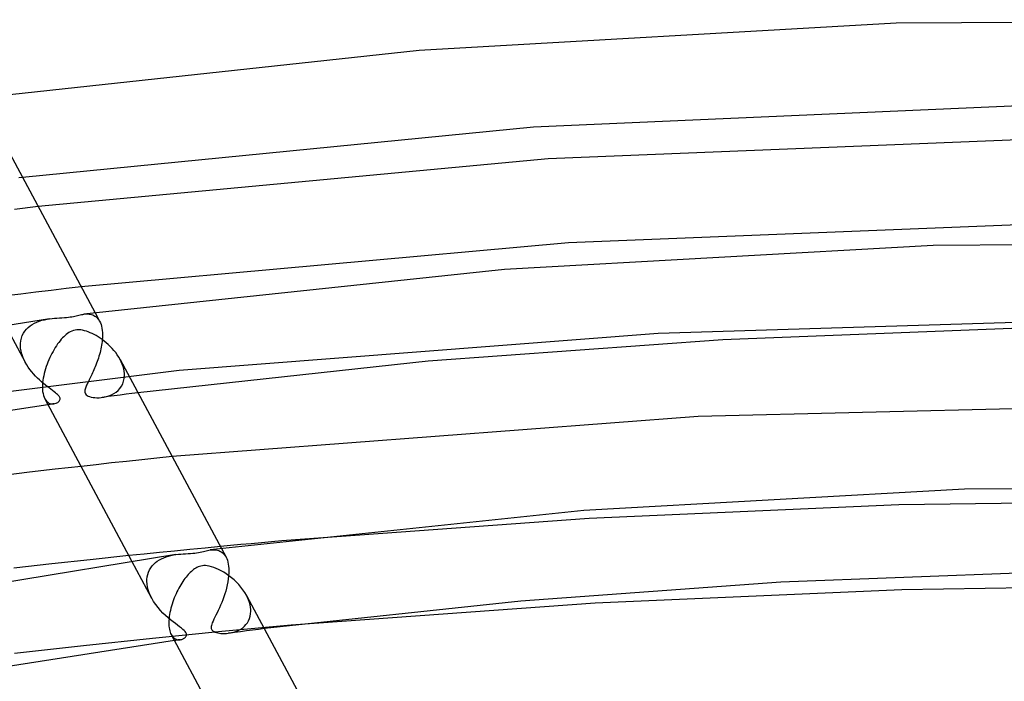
# Model space of a CAD drawing. Header units: millimetres. Extents: x -417 to 417, y -210 to 365.
# Tile 66 of 100: x -56 to -10, y 334 to 365. Entities that reach past the tile are written whole.
import ezdxf

# ---------------------------------------------------------------- set-up
doc = ezdxf.new("R2010")
doc.units = ezdxf.units.MM
doc.layers.add('HIDDEN', color=7, linetype='Continuous')
doc.layers.add('THICK', color=7, linetype='Continuous')

msp = doc.modelspace()

# ---------------------------------------------------------------- linework, layer by layer
at = {"layer": 'HIDDEN'}
for p, q in [((-55.923, 357.917), (-56.096, 357.895)), ((-55.188, 356.546), (-56.296, 356.412)), ((-55.294, 352.509), (-56.004, 352.422)), ((-54.583, 352.594), (-55.294, 352.509)), ((-53.872, 352.679), (-54.583, 352.594)), ((-53.161, 352.763), (-53.872, 352.679)), ((-56.004, 352.422), (-56.713, 352.334)), ((-52.51, 351.547), (-52.294, 351.144)), ((-55.361, 351.054), (-55.251, 351.106)), ((-55.251, 351.106), (-55.136, 351.15)), ((-55.136, 351.15), (-55.016, 351.187)), ((-55.016, 351.187), (-54.894, 351.218)), ((-54.894, 351.218), (-54.77, 351.243)), ((-54.77, 351.243), (-54.649, 351.262)), ((-53.033, 351.478), (-52.972, 351.485)), ((-52.972, 351.485), (-52.912, 351.488)), ((-52.912, 351.488), (-52.852, 351.488)), ((-52.852, 351.488), (-52.793, 351.484)), ((-52.793, 351.484), (-52.734, 351.476)), ((-52.734, 351.476), (-52.677, 351.463)), ((-52.677, 351.463), (-52.62, 351.444)), ((-52.62, 351.444), (-52.566, 351.42)), ((-52.566, 351.42), (-52.513, 351.39)), ((-52.513, 351.39), (-52.463, 351.354)), ((-52.463, 351.354), (-52.416, 351.311)), ((-52.416, 351.311), (-52.372, 351.262)), ((-52.372, 351.262), (-52.331, 351.207)), ((-52.331, 351.207), (-52.294, 351.145)), ((-52.294, 351.145), (-52.259, 351.072)), ((-3.34, 351.253), (-25.988, 350.57)), ((-56.739, 350.971), (-55.796, 349.212)), ((-55.882, 350.575), (-55.816, 350.676)), ((-55.816, 350.676), (-55.741, 350.769)), ((-55.741, 350.769), (-55.657, 350.853)), ((-55.657, 350.853), (-55.565, 350.928)), ((-55.565, 350.928), (-55.467, 350.995)), ((-55.467, 350.995), (-55.361, 351.054)), ((-52.259, 351.072), (-52.229, 350.993)), ((-52.229, 350.993), (-52.204, 350.907)), ((-52.204, 350.907), (-52.185, 350.814)), ((-52.185, 350.814), (-52.17, 350.714)), ((-52.17, 350.714), (-52.161, 350.608)), ((-56.02, 350.091), (-56.006, 350.223)), ((-56.006, 350.223), (-55.977, 350.347)), ((-55.977, 350.347), (-55.936, 350.465)), ((-55.936, 350.465), (-55.882, 350.575)), ((-52.176, 350.187), (-52.187, 350.101)), ((-52.167, 350.273), (-52.176, 350.187)), ((-52.162, 350.358), (-52.167, 350.273)), ((-52.158, 350.44), (-52.162, 350.358)), ((-52.161, 350.608), (-52.161, 350.594)), ((-52.161, 350.594), (-52.16, 350.58)), ((-52.16, 350.58), (-52.159, 350.565)), ((-52.159, 350.565), (-52.159, 350.55)), ((-52.159, 350.55), (-52.158, 350.536)), ((-52.158, 350.536), (-52.158, 350.521)), ((-52.158, 350.521), (-52.158, 350.44)), ((-25.988, 350.57), (-48.546, 348.819)), ((-56.022, 350.048), (-56.021, 350.062)), ((-56.022, 350.033), (-56.022, 350.048)), ((-56.022, 350.018), (-56.022, 350.033)), ((-56.022, 350.003), (-56.022, 350.018)), ((-56.014, 349.873), (-56.022, 350.003)), ((-56.021, 350.077), (-56.02, 350.091)), ((-56.021, 350.062), (-56.021, 350.077)), ((-55.993, 349.74), (-56.014, 349.873)), ((-55.96, 349.606), (-55.993, 349.74)), ((-52.254, 349.752), (-52.275, 349.665)), ((-52.234, 349.839), (-52.254, 349.752)), ((-52.216, 349.926), (-52.234, 349.839)), ((-52.2, 350.014), (-52.216, 349.926)), ((-52.187, 350.101), (-52.2, 350.014)), ((-55.915, 349.473), (-55.96, 349.606)), ((-55.86, 349.341), (-55.915, 349.473)), ((-55.796, 349.211), (-55.86, 349.341)), ((-52.406, 349.243), (-52.436, 349.162)), ((-52.378, 349.326), (-52.406, 349.243)), ((-52.35, 349.409), (-52.378, 349.326)), ((-52.324, 349.494), (-52.35, 349.409)), ((-52.299, 349.579), (-52.324, 349.494)), ((-52.275, 349.665), (-52.299, 349.579)), ((-51.275, 349.236), (-51.33, 349.346)), ((-51.228, 349.125), (-51.275, 349.236)), ((-48.546, 348.819), (-69.61, 346.195)), ((-55.729, 349.094), (-55.796, 349.211)), ((-55.656, 348.98), (-55.729, 349.094)), ((-55.577, 348.87), (-55.656, 348.98)), ((-55.493, 348.762), (-55.577, 348.87)), ((-55.405, 348.66), (-55.493, 348.762)), ((-52.596, 348.777), (-52.628, 348.706)), ((-52.563, 348.851), (-52.596, 348.777)), ((-52.53, 348.927), (-52.563, 348.851)), ((-52.498, 349.004), (-52.53, 348.927)), ((-52.467, 349.082), (-52.498, 349.004)), ((-52.436, 349.162), (-52.467, 349.082)), ((-51.188, 349.013), (-51.228, 349.125)), ((-51.158, 348.899), (-51.188, 349.013)), ((-51.137, 348.787), (-51.158, 348.899)), ((-51.126, 348.677), (-51.137, 348.787)), ((-55.315, 348.561), (-55.405, 348.66)), ((-55.223, 348.468), (-55.315, 348.561)), ((-55.129, 348.378), (-55.223, 348.468)), ((-55.036, 348.294), (-55.129, 348.378)), ((-52.81, 348.331), (-52.837, 348.277)), ((-52.782, 348.387), (-52.81, 348.331)), ((-52.753, 348.446), (-52.782, 348.387)), ((-52.723, 348.508), (-52.753, 348.446)), ((-52.692, 348.571), (-52.723, 348.508)), ((-52.66, 348.638), (-52.692, 348.571)), ((-52.628, 348.706), (-52.66, 348.638)), ((-51.208, 348.196), (-51.163, 348.319)), ((-51.163, 348.319), (-51.135, 348.452)), ((-51.135, 348.452), (-51.124, 348.591)), ((-51.125, 348.662), (-51.126, 348.677)), ((-51.125, 348.648), (-51.125, 348.662)), ((-51.124, 348.634), (-51.125, 348.648)), ((-51.124, 348.62), (-51.124, 348.634)), ((-51.124, 348.605), (-51.124, 348.62)), ((-51.124, 348.591), (-51.124, 348.605)), ((-54.942, 348.214), (-55.036, 348.294)), ((-54.85, 348.138), (-54.942, 348.214)), ((-54.759, 348.067), (-54.85, 348.138)), ((-54.672, 348.001), (-54.759, 348.067)), ((-54.588, 347.938), (-54.672, 348.001)), ((-54.51, 347.88), (-54.588, 347.938)), ((-54.437, 347.825), (-54.51, 347.88)), ((-52.989, 347.898), (-52.995, 347.849)), ((-52.995, 347.849), (-52.993, 347.802)), ((-52.978, 347.948), (-52.989, 347.898)), ((-52.962, 347.996), (-52.978, 347.948)), ((-52.944, 348.043), (-52.962, 347.996)), ((-52.926, 348.086), (-52.944, 348.043)), ((-52.907, 348.13), (-52.926, 348.086)), ((-52.885, 348.177), (-52.907, 348.13)), ((-52.862, 348.225), (-52.885, 348.177)), ((-52.837, 348.277), (-52.862, 348.225)), ((-51.521, 347.808), (-51.426, 347.888)), ((-51.426, 347.888), (-51.341, 347.98)), ((-51.341, 347.98), (-51.267, 348.083)), ((-51.267, 348.083), (-51.208, 348.196)), ((-54.875, 347.493), (-54.833, 347.426)), ((-54.833, 347.426), (-54.786, 347.369)), ((-54.786, 347.369), (-54.734, 347.325)), ((-54.372, 347.775), (-54.437, 347.825)), ((-54.318, 347.731), (-54.372, 347.775)), ((-54.276, 347.693), (-54.318, 347.731)), ((-54.243, 347.66), (-54.276, 347.693)), ((-54.217, 347.632), (-54.243, 347.66)), ((-54.228, 347.35), (-54.199, 347.38)), ((-54.196, 347.604), (-54.217, 347.632)), ((-54.199, 347.38), (-54.177, 347.412)), ((-54.18, 347.578), (-54.196, 347.604)), ((-54.167, 347.552), (-54.18, 347.578)), ((-54.177, 347.412), (-54.163, 347.443)), ((-54.159, 347.526), (-54.167, 347.552)), ((-54.163, 347.443), (-54.156, 347.472)), ((-54.156, 347.5), (-54.159, 347.526)), ((-54.156, 347.472), (-54.156, 347.5)), ((-52.993, 347.802), (-52.982, 347.759)), ((-52.982, 347.759), (-52.962, 347.72)), ((-52.962, 347.72), (-52.931, 347.684)), ((-52.931, 347.684), (-52.888, 347.651)), ((-52.888, 347.651), (-52.832, 347.62)), ((-52.832, 347.62), (-52.763, 347.594)), ((-52.763, 347.594), (-52.686, 347.573)), ((-52.686, 347.573), (-52.601, 347.558)), ((-52.601, 347.558), (-52.512, 347.548)), ((-52.512, 347.548), (-52.418, 347.543)), ((-52.418, 347.543), (-52.318, 347.544)), ((-52.318, 347.544), (-52.214, 347.552)), ((-52.214, 347.552), (-52.096, 347.569)), ((-51.893, 347.594), (-52.174, 347.557)), ((-52.096, 347.569), (-51.976, 347.595)), ((-51.976, 347.595), (-51.856, 347.632)), ((-51.612, 347.63), (-51.893, 347.594)), ((-51.856, 347.632), (-51.738, 347.68)), ((-51.738, 347.68), (-51.626, 347.738)), ((-51.626, 347.738), (-51.521, 347.808)), ((-51.331, 347.666), (-51.612, 347.63)), ((-51.05, 347.702), (-51.331, 347.666)), ((-50.769, 347.738), (-51.05, 347.702)), ((-50.487, 347.774), (-50.769, 347.738)), ((-54.734, 347.325), (-54.68, 347.291)), ((-54.679, 347.22), (-54.726, 347.214)), ((-54.68, 347.291), (-54.623, 347.267)), ((-54.633, 347.227), (-54.679, 347.22)), ((-54.586, 347.233), (-54.633, 347.227)), ((-54.623, 347.267), (-54.564, 347.253)), ((-54.54, 347.24), (-54.586, 347.233)), ((-54.564, 347.253), (-54.505, 347.248)), ((-54.493, 347.246), (-54.54, 347.24)), ((-54.505, 347.248), (-54.447, 347.252)), ((-54.446, 347.252), (-54.493, 347.246)), ((-54.447, 347.252), (-54.396, 347.262)), ((-54.396, 347.262), (-54.348, 347.278)), ((-54.348, 347.278), (-54.303, 347.298)), ((-54.303, 347.298), (-54.263, 347.323)), ((-54.263, 347.323), (-54.228, 347.35)), ((-50.31, 344.621), (-51.025, 344.544)), ((-49.594, 344.696), (-50.31, 344.621)), ((-48.878, 344.771), (-49.594, 344.696)), ((-52.455, 344.388), (-53.168, 344.308)), ((-51.74, 344.467), (-52.455, 344.388)), ((-51.025, 344.544), (-51.74, 344.467)), ((-14.647, 342.494), (-29.233, 341.856)), ((-0.002, 342.707), (-14.647, 342.494)), ((-29.233, 341.856), (-43.716, 340.796)), ((-47.323, 340.461), (-48.042, 340.392)), ((-46.606, 340.53), (-47.323, 340.461)), ((-46.557, 340.439), (-46.341, 340.036)), ((-50.197, 340.176), (-50.914, 340.102)), ((-49.479, 340.249), (-50.197, 340.176)), ((-49.48, 339.906), (-49.379, 339.96)), ((-48.761, 340.321), (-49.479, 340.249)), ((-49.379, 339.96), (-49.274, 340.007)), ((-49.274, 340.007), (-49.163, 340.048)), ((-49.163, 340.048), (-49.049, 340.083)), ((-49.049, 340.083), (-48.932, 340.112)), ((-48.932, 340.112), (-48.814, 340.135)), ((-48.814, 340.135), (-48.698, 340.153)), ((-48.042, 340.392), (-48.761, 340.321)), ((-47.08, 340.37), (-47.012, 340.377)), ((-47.012, 340.377), (-46.943, 340.381)), ((-46.943, 340.381), (-46.876, 340.379)), ((-46.876, 340.379), (-46.81, 340.373)), ((-46.81, 340.373), (-46.747, 340.361)), ((-46.747, 340.361), (-46.686, 340.343)), ((-46.686, 340.343), (-46.628, 340.319)), ((-46.628, 340.319), (-46.572, 340.289)), ((-46.572, 340.289), (-46.519, 340.253)), ((-46.519, 340.253), (-46.469, 340.209)), ((-46.469, 340.209), (-46.423, 340.159)), ((-46.423, 340.159), (-46.38, 340.101)), ((-46.38, 340.101), (-46.341, 340.036)), ((-46.341, 340.036), (-46.307, 339.965)), ((-46.307, 339.965), (-46.277, 339.885)), ((-50.786, 339.862), (-49.843, 338.103)), ((-49.946, 339.434), (-49.889, 339.531)), ((-49.889, 339.531), (-49.822, 339.621)), ((-49.822, 339.621), (-49.747, 339.703)), ((-49.747, 339.703), (-49.665, 339.778)), ((-49.665, 339.778), (-49.576, 339.846)), ((-49.576, 339.846), (-49.48, 339.906)), ((-46.277, 339.885), (-46.251, 339.798)), ((-46.251, 339.798), (-46.232, 339.705)), ((-46.232, 339.705), (-46.217, 339.606)), ((-46.217, 339.606), (-46.208, 339.5)), ((-46.208, 339.5), (-46.207, 339.485)), ((-46.207, 339.485), (-46.207, 339.471)), ((-50.067, 338.983), (-50.054, 339.104)), ((-50.054, 339.104), (-50.029, 339.22)), ((-50.029, 339.22), (-49.993, 339.33)), ((-49.993, 339.33), (-49.946, 339.434)), ((-46.216, 339.145), (-46.232, 339.005)), ((-46.207, 339.28), (-46.216, 339.145)), ((-46.207, 339.471), (-46.206, 339.456)), ((-46.205, 339.412), (-46.207, 339.28)), ((-46.206, 339.456), (-46.206, 339.442)), ((-46.206, 339.442), (-46.205, 339.427)), ((-46.205, 339.427), (-46.205, 339.412)), ((-50.069, 338.939), (-50.068, 338.954)), ((-50.069, 338.924), (-50.069, 338.939)), ((-50.069, 338.909), (-50.069, 338.924)), ((-50.069, 338.895), (-50.069, 338.909)), ((-50.06, 338.762), (-50.069, 338.895)), ((-50.068, 338.968), (-50.067, 338.983)), ((-50.068, 338.954), (-50.068, 338.968)), ((-50.039, 338.627), (-50.06, 338.762)), ((-50.005, 338.492), (-50.039, 338.627)), ((-46.317, 338.578), (-46.355, 338.437)), ((-46.283, 338.721), (-46.317, 338.578)), ((-46.254, 338.863), (-46.283, 338.721)), ((-46.232, 339.005), (-46.254, 338.863)), ((-49.96, 338.358), (-50.005, 338.492)), ((-49.904, 338.225), (-49.96, 338.358)), ((-49.839, 338.095), (-49.904, 338.225)), ((-49.75, 337.943), (-49.839, 338.095)), ((-46.444, 338.161), (-46.493, 338.027)), ((-46.398, 338.298), (-46.444, 338.161)), ((-46.355, 338.437), (-46.398, 338.298)), ((-45.323, 338.129), (-45.378, 338.24)), ((-45.275, 338.017), (-45.323, 338.129)), ((-49.65, 337.797), (-49.75, 337.943)), ((-49.542, 337.656), (-49.65, 337.797)), ((-49.427, 337.523), (-49.542, 337.656)), ((-46.654, 337.644), (-46.71, 337.524)), ((-46.599, 337.768), (-46.654, 337.644)), ((-46.545, 337.896), (-46.599, 337.768)), ((-46.493, 338.027), (-46.545, 337.896)), ((-45.235, 337.903), (-45.275, 338.017)), ((-45.205, 337.79), (-45.235, 337.903)), ((-45.184, 337.678), (-45.205, 337.79)), ((-45.173, 337.568), (-45.184, 337.678)), ((-49.309, 337.398), (-49.427, 337.523)), ((-49.189, 337.281), (-49.309, 337.398)), ((-49.069, 337.174), (-49.189, 337.281)), ((-48.951, 337.074), (-49.069, 337.174)), ((-46.868, 337.202), (-46.913, 337.109)), ((-46.818, 337.302), (-46.868, 337.202)), ((-46.765, 337.41), (-46.818, 337.302)), ((-46.71, 337.524), (-46.765, 337.41)), ((-45.235, 337.136), (-45.201, 337.245)), ((-45.201, 337.245), (-45.18, 337.361)), ((-45.18, 337.361), (-45.171, 337.483)), ((-45.172, 337.553), (-45.173, 337.568)), ((-45.172, 337.539), (-45.172, 337.553)), ((-45.171, 337.525), (-45.172, 337.539)), ((-45.171, 337.511), (-45.171, 337.525)), ((-45.171, 337.497), (-45.171, 337.511)), ((-45.171, 337.483), (-45.171, 337.497)), ((-48.836, 336.982), (-48.951, 337.074)), ((-48.727, 336.899), (-48.836, 336.982)), ((-48.624, 336.822), (-48.727, 336.899)), ((-48.528, 336.75), (-48.624, 336.822)), ((-48.442, 336.684), (-48.528, 336.75)), ((-47.04, 336.766), (-47.042, 336.726)), ((-47.042, 336.726), (-47.04, 336.693)), ((-47.031, 336.815), (-47.04, 336.766)), ((-47.014, 336.875), (-47.031, 336.815)), ((-46.987, 336.945), (-47.014, 336.875)), ((-46.953, 337.024), (-46.987, 336.945)), ((-46.913, 337.109), (-46.953, 337.024)), ((-43.266, 336.821), (-46.539, 336.522)), ((-45.644, 336.647), (-45.556, 336.708)), ((-45.556, 336.708), (-45.475, 336.777)), ((-45.475, 336.777), (-45.402, 336.854)), ((-45.402, 336.854), (-45.336, 336.94)), ((-45.336, 336.94), (-45.28, 337.034)), ((-45.28, 337.034), (-45.235, 337.136)), ((-46.539, 336.522), (-49.803, 336.202)), ((-48.923, 336.386), (-48.895, 336.339)), ((-48.895, 336.339), (-48.865, 336.298)), ((-48.865, 336.298), (-48.833, 336.262)), ((-48.833, 336.262), (-48.799, 336.23)), ((-48.367, 336.624), (-48.442, 336.684)), ((-48.309, 336.572), (-48.367, 336.624)), ((-48.267, 336.527), (-48.309, 336.572)), ((-48.288, 336.231), (-48.267, 336.25)), ((-48.237, 336.486), (-48.267, 336.527)), ((-48.267, 336.25), (-48.248, 336.269)), ((-48.248, 336.269), (-48.232, 336.291)), ((-48.217, 336.448), (-48.237, 336.486)), ((-48.232, 336.291), (-48.217, 336.317)), ((-48.205, 336.412), (-48.217, 336.448)), ((-48.217, 336.317), (-48.207, 336.345)), ((-48.207, 336.345), (-48.202, 336.377)), ((-48.202, 336.377), (-48.205, 336.412)), ((-47.04, 336.693), (-47.034, 336.664)), ((-47.034, 336.664), (-47.023, 336.637)), ((-47.023, 336.637), (-47.009, 336.612)), ((-47.009, 336.612), (-46.99, 336.588)), ((-46.99, 336.588), (-46.967, 336.566)), ((-46.967, 336.566), (-46.938, 336.544)), ((-46.938, 336.544), (-46.9, 336.522)), ((-46.9, 336.522), (-46.852, 336.501)), ((-46.852, 336.501), (-46.794, 336.481)), ((-46.794, 336.481), (-46.727, 336.464)), ((-46.727, 336.464), (-46.655, 336.45)), ((-46.655, 336.45), (-46.577, 336.441)), ((-46.577, 336.441), (-46.495, 336.436)), ((-46.495, 336.436), (-46.41, 336.435)), ((-46.41, 336.435), (-46.322, 336.438)), ((-46.322, 336.438), (-46.232, 336.447)), ((-46.232, 336.447), (-46.132, 336.462)), ((-45.94, 336.485), (-46.22, 336.449)), ((-46.132, 336.462), (-46.031, 336.485)), ((-46.031, 336.485), (-45.931, 336.514)), ((-45.659, 336.521), (-45.94, 336.485)), ((-45.931, 336.514), (-45.833, 336.55)), ((-45.833, 336.55), (-45.737, 336.595)), ((-45.737, 336.595), (-45.644, 336.647)), ((-45.378, 336.557), (-45.659, 336.521)), ((-45.097, 336.593), (-45.378, 336.557)), ((-44.815, 336.629), (-45.097, 336.593)), ((-44.534, 336.664), (-44.815, 336.629)), ((-53.059, 335.859), (-56.305, 335.496)), ((-49.803, 336.202), (-53.059, 335.859)), ((-48.799, 336.23), (-48.764, 336.204)), ((-48.726, 336.112), (-48.773, 336.106)), ((-48.764, 336.204), (-48.727, 336.182)), ((-48.727, 336.182), (-48.689, 336.165)), ((-48.68, 336.118), (-48.726, 336.112)), ((-48.689, 336.165), (-48.651, 336.153)), ((-48.633, 336.125), (-48.68, 336.118)), ((-48.651, 336.153), (-48.611, 336.145)), ((-48.587, 336.131), (-48.633, 336.125)), ((-48.611, 336.145), (-48.572, 336.141)), ((-48.54, 336.138), (-48.587, 336.131)), ((-48.572, 336.141), (-48.532, 336.14)), ((-48.494, 336.144), (-48.54, 336.138)), ((-48.532, 336.14), (-48.494, 336.144)), ((-48.494, 336.144), (-48.46, 336.15)), ((-48.46, 336.15), (-48.427, 336.158)), ((-48.427, 336.158), (-48.396, 336.169)), ((-48.396, 336.169), (-48.366, 336.182)), ((-48.366, 336.182), (-48.338, 336.197)), ((-48.338, 336.197), (-48.312, 336.213)), ((-48.312, 336.213), (-48.288, 336.231))]:
    msp.add_line(p, q, dxfattribs=at)
at = {"layer": 'THICK'}
for p, q in [((-14.777, 365.177), (-37.241, 363.891)), ((7.858, 365.348), (-14.777, 365.177)), ((-37.241, 363.891), (-59.276, 361.513)), ((-7.328, 361.356), (-31.855, 360.292)), ((-31.855, 360.292), (-55.923, 357.917)), ((-56.763, 359.484), (-52.51, 351.547)), ((-7.036, 359.769), (-31.16, 358.789)), ((-31.16, 358.789), (-55.188, 356.546)), ((-6.874, 355.771), (-30.208, 354.843)), ((-30.208, 354.843), (-53.161, 352.763)), ((7.299, 354.851), (-13.034, 354.711)), ((-13.034, 354.711), (-33.221, 353.58)), ((-33.221, 353.58), (-53.034, 351.478)), ((-54.65, 351.262), (-73.971, 348.117)), ((-54.649, 351.262), (-54.531, 351.276)), ((-54.531, 351.276), (-54.417, 351.286)), ((-54.417, 351.286), (-54.304, 351.294)), ((-54.304, 351.294), (-54.187, 351.301)), ((-54.187, 351.301), (-54.069, 351.307)), ((-54.069, 351.307), (-53.956, 351.314)), ((-53.956, 351.314), (-53.855, 351.322)), ((-53.855, 351.322), (-53.764, 351.332)), ((-53.764, 351.332), (-53.68, 351.344)), ((-53.68, 351.344), (-53.601, 351.358)), ((-53.601, 351.358), (-53.527, 351.372)), ((-53.527, 351.372), (-53.458, 351.388)), ((-53.458, 351.388), (-53.393, 351.403)), ((-53.393, 351.403), (-53.332, 351.418)), ((-53.332, 351.418), (-53.271, 351.432)), ((-53.271, 351.432), (-53.211, 351.446)), ((-53.211, 351.446), (-53.151, 351.458)), ((-53.151, 351.458), (-53.092, 351.469)), ((-53.092, 351.469), (-53.033, 351.478)), ((-53.677, 350.648), (-53.743, 350.61)), ((-53.607, 350.68), (-53.677, 350.648)), ((-53.532, 350.707), (-53.607, 350.68)), ((-53.452, 350.726), (-53.532, 350.707)), ((-53.365, 350.737), (-53.452, 350.726)), ((-53.275, 350.739), (-53.365, 350.737)), ((-53.185, 350.732), (-53.275, 350.739)), ((-53.094, 350.718), (-53.185, 350.732)), ((-53.003, 350.696), (-53.094, 350.718)), ((-52.913, 350.67), (-53.003, 350.696)), ((-52.826, 350.639), (-52.913, 350.67)), ((-52.739, 350.604), (-52.826, 350.639)), ((-8.931, 350.818), (-22.939, 350.275)), ((-54.157, 350.223), (-54.214, 350.15)), ((-54.099, 350.293), (-54.157, 350.223)), ((-54.04, 350.357), (-54.099, 350.293)), ((-53.982, 350.417), (-54.04, 350.357)), ((-53.923, 350.473), (-53.982, 350.417)), ((-53.864, 350.523), (-53.923, 350.473)), ((-53.805, 350.568), (-53.864, 350.523)), ((-53.743, 350.61), (-53.805, 350.568)), ((-52.65, 350.563), (-52.739, 350.604)), ((-52.557, 350.517), (-52.65, 350.563)), ((-52.463, 350.466), (-52.557, 350.517)), ((-52.368, 350.409), (-52.463, 350.466)), ((-52.271, 350.347), (-52.368, 350.409)), ((-52.174, 350.279), (-52.271, 350.347)), ((-52.077, 350.206), (-52.174, 350.279)), ((-51.981, 350.127), (-52.077, 350.206)), ((-22.939, 350.275), (-36.819, 349.257)), ((-54.49, 349.725), (-54.541, 349.63)), ((-54.437, 349.817), (-54.49, 349.725)), ((-54.383, 349.906), (-54.437, 349.817)), ((-54.328, 349.991), (-54.383, 349.906)), ((-54.271, 350.072), (-54.328, 349.991)), ((-54.214, 350.15), (-54.271, 350.072)), ((-51.886, 350.043), (-51.981, 350.127)), ((-51.793, 349.954), (-51.886, 350.043)), ((-51.703, 349.862), (-51.793, 349.954)), ((-51.618, 349.765), (-51.703, 349.862)), ((-51.538, 349.665), (-51.618, 349.765)), ((-54.686, 349.327), (-54.73, 349.222)), ((-54.64, 349.431), (-54.686, 349.327)), ((-54.591, 349.532), (-54.64, 349.431)), ((-54.541, 349.63), (-54.591, 349.532)), ((-51.463, 349.562), (-51.538, 349.665)), ((-51.393, 349.455), (-51.463, 349.562)), ((-51.33, 349.346), (-51.393, 349.455)), ((-51.327, 349.341), (-46.557, 340.439)), ((-36.819, 349.257), (-50.487, 347.774)), ((-54.876, 348.79), (-54.904, 348.681)), ((-54.844, 348.899), (-54.876, 348.79)), ((-54.809, 349.008), (-54.844, 348.899)), ((-54.771, 349.116), (-54.809, 349.008)), ((-54.73, 349.222), (-54.771, 349.116)), ((-54.965, 348.362), (-54.977, 348.259)), ((-54.949, 348.466), (-54.965, 348.362)), ((-54.929, 348.573), (-54.949, 348.466)), ((-54.904, 348.681), (-54.929, 348.573)), ((-54.987, 348.102), (-54.988, 348.088)), ((-54.988, 348.088), (-54.988, 348.074)), ((-54.988, 348.074), (-54.986, 347.954)), ((-54.986, 348.131), (-54.987, 348.116)), ((-54.987, 348.116), (-54.987, 348.102)), ((-54.985, 348.16), (-54.986, 348.145)), ((-54.986, 348.145), (-54.986, 348.131)), ((-54.986, 347.954), (-54.977, 347.842)), ((-54.977, 348.259), (-54.985, 348.16)), ((-54.977, 347.842), (-54.96, 347.74)), ((-54.96, 347.74), (-54.938, 347.647)), ((-54.938, 347.647), (-54.909, 347.565)), ((-54.909, 347.565), (-54.875, 347.493)), ((-54.876, 347.495), (-50.786, 339.862)), ((-54.726, 347.214), (-68.343, 345.081)), ((0.993, 347.263), (-24.106, 346.663)), ((-24.106, 346.663), (-48.878, 344.771)), ((-54.385, 344.169), (-55.6, 344.028)), ((-53.168, 344.308), (-54.385, 344.169)), ((-55.6, 344.028), (-56.814, 343.883)), ((-11.55, 343.235), (-29.48, 342.233)), ((6.51, 343.358), (-11.55, 343.235)), ((-29.48, 342.233), (-47.081, 340.37)), ((-46.122, 340.576), (-46.606, 340.53)), ((-45.64, 340.621), (-46.122, 340.576)), ((-45.158, 340.665), (-45.64, 340.621)), ((-44.676, 340.709), (-45.158, 340.665)), ((-44.196, 340.753), (-44.676, 340.709)), ((-43.716, 340.796), (-44.196, 340.753)), ((-48.697, 340.153), (-65.856, 337.357)), ((-50.914, 340.102), (-52.737, 339.91)), ((-48.697, 340.153), (-48.582, 340.167)), ((-48.582, 340.167), (-48.471, 340.177)), ((-48.471, 340.177), (-48.36, 340.185)), ((-48.36, 340.185), (-48.245, 340.192)), ((-48.245, 340.192), (-48.129, 340.198)), ((-48.129, 340.198), (-48.015, 340.205)), ((-48.015, 340.205), (-47.911, 340.213)), ((-47.911, 340.213), (-47.817, 340.223)), ((-47.817, 340.223), (-47.726, 340.236)), ((-47.726, 340.236), (-47.64, 340.251)), ((-47.64, 340.251), (-47.558, 340.268)), ((-47.558, 340.268), (-47.482, 340.285)), ((-47.482, 340.285), (-47.409, 340.302)), ((-47.409, 340.302), (-47.342, 340.319)), ((-47.342, 340.319), (-47.277, 340.334)), ((-47.277, 340.334), (-47.212, 340.348)), ((-47.212, 340.348), (-47.146, 340.36)), ((-47.146, 340.36), (-47.081, 340.37)), ((-54.546, 339.713), (-56.338, 339.512)), ((-52.737, 339.91), (-54.546, 339.713)), ((-47.765, 339.517), (-47.819, 339.483)), ((-47.708, 339.548), (-47.765, 339.517)), ((-47.648, 339.575), (-47.708, 339.548)), ((-47.586, 339.597), (-47.648, 339.575)), ((-47.52, 339.614), (-47.586, 339.597)), ((-47.453, 339.625), (-47.52, 339.614)), ((-47.383, 339.631), (-47.453, 339.625)), ((-47.309, 339.631), (-47.383, 339.631)), ((-47.225, 339.623), (-47.309, 339.631)), ((-47.132, 339.608), (-47.225, 339.623)), ((-47.028, 339.582), (-47.132, 339.608)), ((-46.917, 339.547), (-47.028, 339.582)), ((-46.804, 339.503), (-46.917, 339.547)), ((-46.688, 339.451), (-46.804, 339.503)), ((-48.274, 339.025), (-48.324, 338.956)), ((-48.224, 339.09), (-48.274, 339.025)), ((-48.174, 339.151), (-48.224, 339.09)), ((-48.124, 339.21), (-48.174, 339.151)), ((-48.073, 339.264), (-48.124, 339.21)), ((-48.022, 339.315), (-48.073, 339.264)), ((-47.972, 339.363), (-48.022, 339.315)), ((-47.921, 339.407), (-47.972, 339.363)), ((-47.87, 339.447), (-47.921, 339.407)), ((-47.819, 339.483), (-47.87, 339.447)), ((-46.57, 339.391), (-46.688, 339.451)), ((-46.449, 339.321), (-46.57, 339.391)), ((-46.327, 339.244), (-46.449, 339.321)), ((-46.203, 339.157), (-46.327, 339.244)), ((-46.08, 339.062), (-46.203, 339.157)), ((-45.961, 338.96), (-46.08, 339.062)), ((-7.836, 339.331), (-20.204, 338.856)), ((-48.564, 338.568), (-48.609, 338.482)), ((-48.517, 338.651), (-48.564, 338.568)), ((-48.47, 338.732), (-48.517, 338.651)), ((-48.422, 338.81), (-48.47, 338.732)), ((-48.373, 338.885), (-48.422, 338.81)), ((-48.324, 338.956), (-48.373, 338.885)), ((-45.847, 338.853), (-45.961, 338.96)), ((-45.738, 338.74), (-45.847, 338.853)), ((-45.636, 338.621), (-45.738, 338.74)), ((-45.541, 338.498), (-45.636, 338.621)), ((-20.204, 338.856), (-32.461, 337.964)), ((0.001, 338.707), (-14.503, 338.497)), ((-48.777, 338.113), (-48.814, 338.017)), ((-48.738, 338.208), (-48.777, 338.113)), ((-48.696, 338.301), (-48.738, 338.208)), ((-48.653, 338.393), (-48.696, 338.301)), ((-48.609, 338.482), (-48.653, 338.393)), ((-45.455, 338.371), (-45.541, 338.498)), ((-45.378, 338.24), (-45.455, 338.371)), ((-45.374, 338.233), (-40.604, 329.33)), ((-14.503, 338.497), (-28.951, 337.866)), ((-48.911, 337.724), (-48.938, 337.625)), ((-48.881, 337.823), (-48.911, 337.724)), ((-48.849, 337.92), (-48.881, 337.823)), ((-48.814, 338.017), (-48.849, 337.92)), ((-32.461, 337.964), (-44.534, 336.664)), ((-28.951, 337.866), (-43.266, 336.821)), ((-49.014, 337.236), (-49.025, 337.142)), ((-49, 337.332), (-49.014, 337.236)), ((-48.983, 337.428), (-49, 337.332)), ((-48.962, 337.526), (-48.983, 337.428)), ((-48.938, 337.625), (-48.962, 337.526)), ((-49.034, 336.979), (-49.035, 336.965)), ((-49.035, 336.965), (-49.034, 336.875)), ((-49.033, 337.022), (-49.034, 337.007)), ((-49.034, 337.007), (-49.034, 336.993)), ((-49.034, 336.993), (-49.034, 336.979)), ((-49.034, 336.875), (-49.029, 336.79)), ((-49.032, 337.036), (-49.033, 337.022)), ((-49.025, 337.142), (-49.032, 337.051)), ((-49.032, 337.051), (-49.032, 337.036)), ((-49.029, 336.79), (-49.02, 336.709)), ((-49.02, 336.709), (-49.008, 336.633)), ((-49.008, 336.633), (-48.991, 336.563)), ((-48.991, 336.563), (-48.972, 336.498)), ((-48.972, 336.498), (-48.949, 336.439)), ((-48.949, 336.439), (-48.923, 336.386)), ((-48.923, 336.387), (-44.832, 328.752)), ((-48.773, 336.106), (-60.791, 334.219))]:
    msp.add_line(p, q, dxfattribs=at)

doc.saveas('drawing.dxf')
